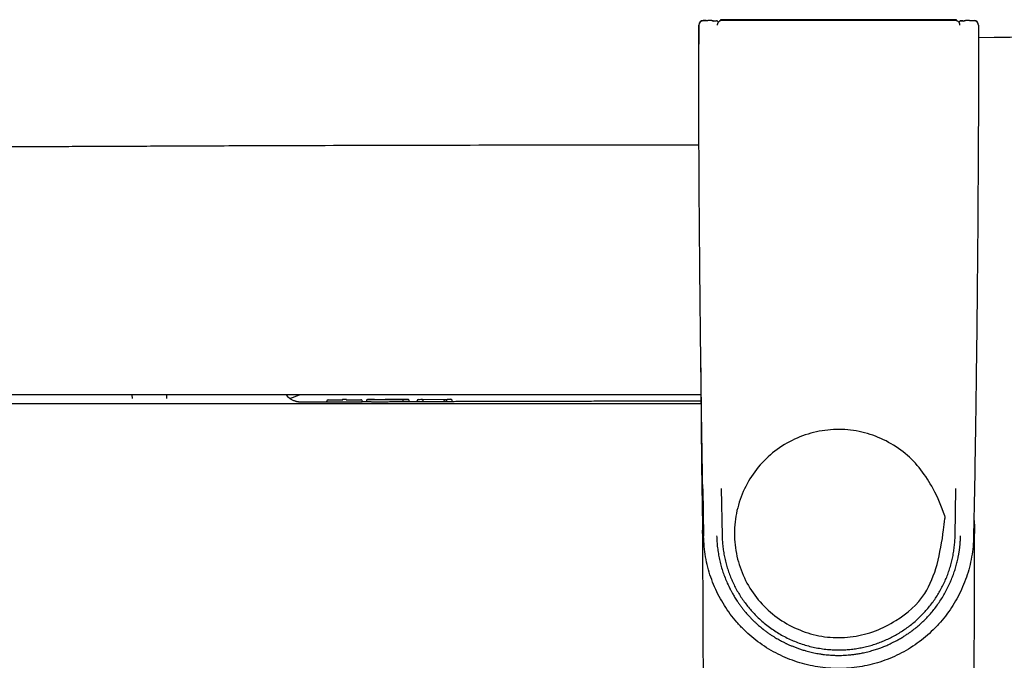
# Model space of a CAD drawing. Header units: millimetres. Extents: x 8 to 866, y 12 to 2084.
# Tile 8 of 98: x 371 to 480, y 965 to 1036. Entities that reach past the tile are written whole.
import ezdxf

# ---------------------------------------------------------------- set-up
doc = ezdxf.new("R2010")
doc.units = ezdxf.units.MM

msp = doc.modelspace()

# ---------------------------------------------------------------- linework, layer by layer
at = {"color": 7, "linetype": 'Continuous', "lineweight": 30}
for p, q in [((446.09, 1035), (446.09, 1032.91)), ((447.08, 1035.5), (447.08, 1035.5)), ((447.23, 1035.5), (447.08, 1035.5)), ((447.54, 1035.5), (447.39, 1035.5)), ((447.76, 1035.4), (447.75, 1035.41)), ((448.11, 1035.48), (448.26, 1035.33)), ((448.51, 1035.6), (448.51, 1035.48)), ((474.53, 1035.6), (448.51, 1035.6)), ((474.53, 1035.48), (474.53, 1035.6)), ((474.78, 1035.33), (474.93, 1035.48)), ((475.29, 1035.41), (475.28, 1035.4)), ((475.3, 1035.42), (475.29, 1035.41)), ((475.64, 1035.5), (475.5, 1035.5)), ((475.74, 1035.5), (475.65, 1035.5)), ((475.96, 1035.5), (475.81, 1035.5)), ((475.96, 1035.5), (475.96, 1035.5)), ((383.64, 993.81), (383.63, 994.21)), ((387.42, 994.21), (387.42, 993.81)), ((401, 993.82), (402.08, 994.21)), ((401, 993.82), (402.08, 994.21)), ((405.07, 993.4), (405.07, 993.51)), ((405.32, 993.66), (406.85, 993.66)), ((407.1, 993.68), (406.95, 993.68)), ((407.2, 993.66), (408.73, 993.67)), ((408.98, 993.41), (408.98, 993.52)), ((409.45, 993.53), (409.45, 993.42)), ((409.45, 993.53), (409.45, 993.53)), ((414.16, 993.44), (414.16, 993.55)), ((415.05, 993.54), (415.05, 993.55)), ((415.05, 993.43), (415.05, 993.54)), ((415.3, 993.7), (415.45, 993.71)), ((415.55, 993.7), (418.41, 993.71)), ((415.7, 993.55), (415.7, 993.54)), ((415.7, 993.43), (415.7, 993.54)), ((418.26, 993.55), (418.26, 993.54)), ((418.26, 993.54), (418.26, 993.43)), ((418.29, 993.64), (418.29, 993.63)), ((418.51, 993.71), (418.67, 993.71)), ((418.92, 993.56), (418.92, 993.55)), ((418.92, 993.44), (418.92, 993.55)), ((408.73, 993.41), (405.32, 993.4)), ((409.45, 993.43), (408.98, 993.43)), ((415.45, 993.42), (415.3, 993.42)), ((418.01, 993.44), (415.7, 993.44)), ((418.67, 993.43), (418.51, 993.43)), ((446.54, 983.83), (446.63, 978.62)), ((448.58, 983.86), (448.67, 978.66)), ((448.58, 983.86), (448.67, 978.66)), ((474.36, 978.66), (474.46, 983.86)), ((474.36, 978.66), (474.46, 983.86)), ((476.5, 983.83), (476.41, 978.62))]:
    msp.add_line(p, q, dxfattribs=at)
at = {"color": 7, "linetype": 'Continuous', "lineweight": 30, "flags": 128}
for points in [[(447.62, 1035.49), (447.59, 1035.49), (447.54, 1035.5)], [(447.74, 1035.42), (447.7, 1035.45), (447.69, 1035.46)]]:
    msp.add_lwpolyline(points, dxfattribs=at)
at = {"color": 7, "linetype": 'Continuous', "lineweight": 30}
for centre, radius, start, end in [((446.59, 1035), 0.5, 90.0049, 180.0047), ((475.5, 1035.2), 0.3, 89.9954, 114.6959), ((476.45, 1035), 0.5, 359.9954, 89.9948), ((524.77, -2966.09), 3999.99, 89.09056, 90.68503), ((1446.32, 998.65), 999.99, 180.08327, 181.11887), ((405.22, 993.51), 0.15, 90.1842, 179.9993), ((406.85, 993.53), 0.15, 90.1892, 115.1871), ((407.2, 993.53), 0.15, 64.6721, 90.1879), ((408.83, 993.52), 0.15, 0.0007, 90.1732), ((415.2, 993.55), 0.15, 90.1595, 180), ((418.77, 993.56), 0.15, 0, 90.1468)]:
    msp.add_arc(centre, radius, start, end, dxfattribs=at)
for points, knots in [([(446.54, 983.83), (446.53, 984.11), (446.52, 984.69), (446.51, 985.59), (446.49, 986.52), (446.47, 987.49), (446.46, 988.5), (446.44, 989.53), (446.43, 990.57), (446.41, 991.63), (446.4, 992.72), (446.38, 993.85), (446.36, 995.01), (446.35, 996.21), (446.33, 997.44), (446.32, 998.71), (446.3, 1000.01), (446.29, 1001.33), (446.27, 1002.69), (446.26, 1004.06), (446.24, 1005.47), (446.23, 1006.93), (446.21, 1008.42), (446.2, 1009.96), (446.19, 1011.53), (446.17, 1013.14), (446.16, 1014.77), (446.15, 1016.43), (446.14, 1018.11), (446.13, 1019.82), (446.12, 1021.58), (446.11, 1023.38), (446.11, 1025.24), (446.1, 1027.12), (446.1, 1029.04), (446.09, 1030.99), (446.09, 1032.98), (446.09, 1034.32), (446.09, 1035)], [0, 0, 0, 0, 0.016711, 0.034179, 0.052404, 0.071387, 0.091127, 0.111624, 0.131644, 0.152337, 0.173703, 0.195742, 0.218455, 0.241841, 0.2659, 0.290633, 0.316038, 0.342117, 0.368386, 0.395304, 0.422872, 0.451089, 0.480486, 0.510556, 0.5413, 0.572717, 0.604807, 0.63698, 0.669802, 0.703273, 0.737394, 0.77288, 0.809043, 0.845882, 0.883397, 0.921589, 0.960456, 1, 1, 1, 1]), ([(447.07, 1035.49), (447.03, 1035.49), (446.96, 1035.49), (446.86, 1035.5), (446.78, 1035.5), (446.72, 1035.5), (446.66, 1035.5), (446.59, 1035.49), (446.52, 1035.48), (446.44, 1035.46), (446.37, 1035.43), (446.3, 1035.39), (446.25, 1035.35), (446.2, 1035.29), (446.15, 1035.21), (446.12, 1035.11), (446.11, 1035.03), (446.11, 1035)], [0, 0, 0, 0, 0.089118, 0.164731, 0.24075, 0.302876, 0.356862, 0.414353, 0.481337, 0.545979, 0.607775, 0.664221, 0.716365, 0.770724, 0.837403, 0.914941, 1, 1, 1, 1]), ([(446.59, 1035.5), (446.59, 1035.5), (446.6, 1035.5), (446.62, 1035.5), (446.67, 1035.5), (446.73, 1035.5), (446.8, 1035.5), (446.89, 1035.5), (446.98, 1035.5), (447.04, 1035.5), (447.08, 1035.5)], [0, 0, 0, 0, 0.1244495, 0.2505958, 0.3739338, 0.5004446, 0.623667, 0.7502484, 0.8742911, 1, 1, 1, 1]), ([(447.32, 1035.5), (447.29, 1035.5), (447.21, 1035.5), (447.13, 1035.5), (447.08, 1035.5)], [0, 0, 0, 0, 0.35059, 1, 1, 1, 1]), ([(447.39, 1035.5), (447.39, 1035.5), (447.37, 1035.5), (447.34, 1035.5), (447.32, 1035.5)], [0, 0, 0, 0, 0.047691, 1, 1, 1, 1]), ([(447.54, 1035.5), (447.49, 1035.5), (447.42, 1035.5), (447.34, 1035.5), (447.32, 1035.5)], [0, 0, 0, 0, 0.6898503, 1, 1, 1, 1]), ([(447.75, 1035.41), (447.73, 1035.43), (447.7, 1035.45), (447.65, 1035.48), (447.59, 1035.49), (447.55, 1035.49), (447.53, 1035.49)], [0, 0, 0, 0, 0.258077, 0.513823, 0.762422, 1, 1, 1, 1]), ([(447.62, 1035.48), (447.65, 1035.48), (447.7, 1035.48), (447.77, 1035.48), (447.84, 1035.48), (447.9, 1035.48), (447.96, 1035.48), (448.01, 1035.48), (448.03, 1035.48), (448.04, 1035.48)], [0, 0, 0, 0, 0.15833, 0.29765, 0.439752, 0.580369, 0.719015, 0.858097, 1, 1, 1, 1]), ([(448.11, 1035.48), (448.1, 1035.48), (448.1, 1035.48), (448.06, 1035.48), (448.04, 1035.48)], [0, 0, 0, 0, 0.500001, 1, 1, 1, 1]), ([(448.64, 1035.5), (448.61, 1035.5), (448.57, 1035.5), (448.5, 1035.49), (448.45, 1035.47), (448.41, 1035.45), (448.39, 1035.44), (448.37, 1035.43), (448.32, 1035.4), (448.28, 1035.36), (448.24, 1035.31), (448.22, 1035.29), (448.2, 1035.26), (448.19, 1035.22), (448.17, 1035.19), (448.16, 1035.16), (448.15, 1035.14), (448.15, 1035.11), (448.14, 1035.08), (448.14, 1035.06), (448.14, 1035.03), (448.14, 1035.01), (448.14, 1035)], [0, 0, 0, 0, 0.080879, 0.152749, 0.26932, 0.292861, 0.314146, 0.35342, 0.392521, 0.528979, 0.574828, 0.615633, 0.651395, 0.710183, 0.764381, 0.79641, 0.823568, 0.862022, 0.896902, 0.930515, 0.965265, 1, 1, 1, 1]), ([(448.64, 1035.5), (448.61, 1035.5), (448.57, 1035.5), (448.5, 1035.49), (448.45, 1035.47), (448.41, 1035.45), (448.39, 1035.44), (448.37, 1035.43), (448.32, 1035.4), (448.28, 1035.36), (448.24, 1035.31), (448.22, 1035.29), (448.2, 1035.26), (448.19, 1035.22), (448.17, 1035.19), (448.16, 1035.16), (448.15, 1035.14), (448.15, 1035.11), (448.14, 1035.08), (448.14, 1035.06), (448.14, 1035.03), (448.14, 1035.01), (448.14, 1035)], [0, 0, 0, 0, 0.080879, 0.152749, 0.26932, 0.292861, 0.314146, 0.35342, 0.392521, 0.528979, 0.574828, 0.615633, 0.651395, 0.710183, 0.764381, 0.79641, 0.823568, 0.862022, 0.896902, 0.930515, 0.965265, 1, 1, 1, 1]), ([(474.4, 1035.5), (472.97, 1035.5), (470.11, 1035.5), (465.81, 1035.5), (461.52, 1035.5), (457.22, 1035.5), (452.93, 1035.5), (450.07, 1035.5), (448.64, 1035.5)], [0, 0, 0, 0, 0.1666663, 0.3333319, 0.4999974, 0.6666634, 0.8333308, 1, 1, 1, 1]), ([(474.9, 1035), (474.9, 1035.01), (474.9, 1035.04), (474.9, 1035.08), (474.89, 1035.11), (474.88, 1035.15), (474.87, 1035.19), (474.85, 1035.22), (474.84, 1035.25), (474.82, 1035.28), (474.79, 1035.32), (474.75, 1035.36), (474.71, 1035.4), (474.66, 1035.43), (474.6, 1035.46), (474.53, 1035.49), (474.46, 1035.5), (474.42, 1035.5), (474.4, 1035.5)], [0, 0, 0, 0, 0.046783, 0.0939, 0.142255, 0.189348, 0.250068, 0.286604, 0.32988, 0.379894, 0.436645, 0.500132, 0.575837, 0.663564, 0.72881, 0.844839, 0.917545, 1, 1, 1, 1]), ([(474.9, 1035), (474.9, 1035.01), (474.9, 1035.04), (474.9, 1035.08), (474.89, 1035.11), (474.88, 1035.15), (474.87, 1035.19), (474.85, 1035.22), (474.84, 1035.25), (474.82, 1035.28), (474.79, 1035.32), (474.75, 1035.36), (474.71, 1035.4), (474.66, 1035.43), (474.6, 1035.46), (474.53, 1035.49), (474.46, 1035.5), (474.42, 1035.5), (474.4, 1035.5)], [0, 0, 0, 0, 0.046783, 0.0939, 0.142255, 0.189348, 0.250068, 0.286604, 0.32988, 0.379894, 0.436645, 0.500132, 0.575837, 0.663564, 0.72881, 0.844839, 0.917545, 1, 1, 1, 1]), ([(474.93, 1035.48), (474.93, 1035.48), (474.94, 1035.48), (474.98, 1035.48), (474.99, 1035.48)], [0, 0, 0, 0, 0.500001, 1, 1, 1, 1]), ([(474.99, 1035.48), (474.98, 1035.48), (474.94, 1035.48), (474.93, 1035.48), (474.93, 1035.48)], [0, 0, 0, 0, 0.499999, 1, 1, 1, 1]), ([(475.2, 1035.48), (475.2, 1035.48), (475.17, 1035.48), (475.13, 1035.48), (475.08, 1035.48), (475.03, 1035.48), (475.01, 1035.48), (474.99, 1035.48)], [0, 0, 0, 0, 0.0001652, 0.2511152, 0.4985466, 0.7467559, 1, 1, 1, 1]), ([(474.99, 1035.48), (475.02, 1035.48), (475.06, 1035.48), (475.13, 1035.48), (475.2, 1035.48), (475.26, 1035.48), (475.33, 1035.48), (475.38, 1035.48), (475.41, 1035.48), (475.41, 1035.48)], [0, 0, 0, 0, 0.28227, 0.423031, 0.566506, 0.709228, 0.849848, 0.990806, 1, 1, 1, 1]), ([(475.5, 1035.49), (475.48, 1035.49), (475.45, 1035.49), (475.39, 1035.48), (475.34, 1035.45), (475.3, 1035.43), (475.29, 1035.41)], [0, 0, 0, 0, 0.237584, 0.486179, 0.74192, 1, 1, 1, 1]), ([(475.74, 1035.5), (475.71, 1035.5), (475.63, 1035.5), (475.55, 1035.5), (475.5, 1035.5)], [0, 0, 0, 0, 0.3505638, 1, 1, 1, 1]), ([(475.5, 1035.5), (475.5, 1035.5), (475.5, 1035.5), (475.5, 1035.49), (475.5, 1035.49)], [0, 0, 0, 0, 0.978331, 1, 1, 1, 1]), ([(475.81, 1035.5), (475.81, 1035.5), (475.78, 1035.5), (475.76, 1035.5), (475.74, 1035.5)], [0, 0, 0, 0, 0.0477304, 1, 1, 1, 1]), ([(475.96, 1035.5), (475.91, 1035.5), (475.83, 1035.5), (475.76, 1035.5), (475.74, 1035.5)], [0, 0, 0, 0, 0.689821, 1, 1, 1, 1]), ([(475.96, 1035.5), (475.99, 1035.5), (476.06, 1035.5), (476.15, 1035.5), (476.24, 1035.5), (476.31, 1035.5), (476.37, 1035.5), (476.41, 1035.5), (476.44, 1035.5), (476.45, 1035.5), (476.45, 1035.5)], [0, 0, 0, 0, 0.124449, 0.250596, 0.373933, 0.500445, 0.623666, 0.750248, 0.874291, 1, 1, 1, 1]), ([(476.93, 1035), (476.93, 1035.02), (476.92, 1035.08), (476.91, 1035.15), (476.88, 1035.22), (476.84, 1035.28), (476.81, 1035.33), (476.76, 1035.38), (476.71, 1035.42), (476.66, 1035.44), (476.63, 1035.46), (476.59, 1035.47), (476.55, 1035.48), (476.5, 1035.49), (476.44, 1035.49), (476.37, 1035.49), (476.31, 1035.49), (476.26, 1035.49), (476.22, 1035.49), (476.15, 1035.49), (476.06, 1035.49), (476, 1035.49), (475.96, 1035.49)], [0, 0, 0, 0, 0.056198, 0.110666, 0.162296, 0.210164, 0.253585, 0.292107, 0.353576, 0.39435, 0.410321, 0.427554, 0.469924, 0.525645, 0.594553, 0.659796, 0.716197, 0.76672, 0.815053, 0.8684, 0.929713, 1, 1, 1, 1]), ([(476.95, 1035), (476.95, 1034.28), (476.95, 1032.87), (476.94, 1030.77), (476.94, 1028.7), (476.93, 1026.68), (476.93, 1024.69), (476.92, 1022.78), (476.91, 1020.95), (476.9, 1019.18), (476.89, 1017.45), (476.88, 1015.75), (476.87, 1014.09), (476.86, 1012.46), (476.85, 1010.87), (476.83, 1009.31), (476.82, 1007.79), (476.8, 1006.31), (476.79, 1004.87), (476.78, 1003.47), (476.76, 1002.11), (476.75, 1000.77), (476.73, 999.46), (476.71, 998.17), (476.7, 996.92), (476.68, 995.7), (476.67, 994.53), (476.65, 993.39), (476.64, 992.3), (476.62, 991.24), (476.6, 990.2), (476.59, 989.2), (476.57, 988.22), (476.56, 987.27), (476.54, 986.36), (476.53, 985.49), (476.52, 984.64), (476.51, 984.09), (476.5, 983.83)], [0, 0, 0, 0, 0.041828, 0.0828987, 0.123212, 0.162768, 0.2015667, 0.239608, 0.2747819, 0.3092825, 0.3431099, 0.376264, 0.4087449, 0.4405525, 0.4716869, 0.502148, 0.5319358, 0.5610504, 0.5889898, 0.6162797, 0.6429202, 0.6689113, 0.6947077, 0.7198308, 0.7442807, 0.7680574, 0.7911608, 0.8131963, 0.8345823, 0.855319, 0.8754062, 0.8952339, 0.9143854, 0.9328608, 0.9506599, 0.9677828, 0.9842295, 1, 1, 1, 1]), ([(476.95, 1035), (476.95, 1035), (476.95, 1035), (476.93, 1035), (476.93, 1035)], [0, 0, 0, 0, 0.6591759, 1, 1, 1, 1]), ([(446.12, 1021.77), (441.48, 1021.77), (431.82, 1021.76), (417.13, 1021.73), (404.31, 1021.7), (395.97, 1021.67), (392.11, 1021.66), (390.48, 1021.65), (388.85, 1021.64), (387.24, 1021.64), (385.65, 1021.63), (384.08, 1021.62), (382.53, 1021.62), (381.02, 1021.61), (379.53, 1021.61), (378.07, 1021.6), (376.97, 1021.59), (376.19, 1021.59), (375.73, 1021.59), (375.25, 1021.59), (374.75, 1021.58), (374.23, 1021.58), (373.68, 1021.58), (373.09, 1021.58), (372.46, 1021.57), (371.77, 1021.57), (371.07, 1021.57), (370.33, 1021.56), (369.53, 1021.56), (368.68, 1021.56), (367.76, 1021.55), (366.8, 1021.55), (365.82, 1021.54), (364.79, 1021.54), (363.74, 1021.53), (362.65, 1021.53), (361.52, 1021.52), (360.36, 1021.51), (359.16, 1021.51), (357.93, 1021.5), (356.67, 1021.49), (355.37, 1021.49), (354.04, 1021.48), (352.67, 1021.47), (351.32, 1021.46), (349.99, 1021.46), (348.67, 1021.45), (347.33, 1021.44), (345.96, 1021.43), (344.56, 1021.42), (343.14, 1021.41), (342.19, 1021.41), (341.71, 1021.4)], [0, 0, 0, 0, 0.133282, 0.277628, 0.421974, 0.5016437, 0.5172931, 0.5329425, 0.5485289, 0.5638575, 0.5792191, 0.5942979, 0.609094, 0.6236073, 0.6378379, 0.6517858, 0.665451, 0.6696819, 0.6740476, 0.678632, 0.683435, 0.6884566, 0.6936969, 0.6991558, 0.7054132, 0.711935, 0.7187214, 0.7257724, 0.7330879, 0.7415649, 0.7503715, 0.7595076, 0.7689732, 0.7787683, 0.788893, 0.7993471, 0.8101308, 0.821244, 0.8326868, 0.844459, 0.8565608, 0.8689921, 0.8817529, 0.8948432, 0.908263, 0.9205942, 0.933191, 0.9460535, 0.9591815, 0.9725855, 0.9862436, 1, 1, 1, 1]), ([(446.34, 994.21), (445.91, 994.21), (440.09, 994.21), (428.88, 994.21), (412.7, 994.21), (396.52, 994.21), (380.35, 994.21), (364.17, 994.21), (348, 994.21), (337.21, 994.21), (331.82, 994.21)], [0, 0, 0, 0, 0.011263, 0.152506, 0.293749, 0.434995, 0.576242, 0.717491, 0.858744, 1, 1, 1, 1]), ([(402.09, 993.4), (402.08, 993.4), (402.06, 993.41), (402.01, 993.41), (401.95, 993.42), (401.88, 993.43), (401.81, 993.44), (401.73, 993.46), (401.66, 993.48), (401.56, 993.51), (401.44, 993.56), (401.3, 993.62), (401.15, 993.71), (400.98, 993.82), (400.81, 993.97), (400.69, 994.1), (400.63, 994.19), (400.62, 994.21)], [0, 0, 0, 0, 0.079314, 0.167921, 0.251993, 0.324309, 0.371699, 0.414405, 0.453918, 0.492093, 0.548258, 0.61393, 0.689298, 0.774362, 0.868864, 0.972217, 1, 1, 1, 1]), ([(405.22, 993.66), (405.22, 993.66), (405.22, 993.66), (405.23, 993.66), (405.25, 993.66), (405.27, 993.66), (405.3, 993.66), (405.31, 993.66), (405.32, 993.66)], [0, 0, 0, 0, 0.128288, 0.253642, 0.499942, 0.746255, 0.87164, 1, 1, 1, 1]), ([(406.95, 993.68), (406.94, 993.68), (406.93, 993.68), (406.9, 993.68), (406.88, 993.68), (406.86, 993.68), (406.85, 993.68), (406.85, 993.68), (406.85, 993.68)], [0, 0, 0, 0, 0.128359, 0.253745, 0.500057, 0.746358, 0.871711, 1, 1, 1, 1]), ([(407.2, 993.68), (407.2, 993.68), (407.2, 993.68), (407.19, 993.68), (407.17, 993.68), (407.15, 993.68), (407.12, 993.68), (407.11, 993.68), (407.1, 993.68)], [0, 0, 0, 0, 0.128386, 0.253793, 0.500125, 0.746406, 0.871738, 1, 1, 1, 1]), ([(408.73, 993.67), (408.73, 993.67), (408.74, 993.67), (408.77, 993.67), (408.8, 993.67), (408.82, 993.67), (408.82, 993.67), (408.82, 993.67), (408.83, 993.67)], [0, 0, 0, 0, 0.128262, 0.253594, 0.499874, 0.746207, 0.871614, 1, 1, 1, 1]), ([(409.61, 993.68), (409.6, 993.68), (409.58, 993.68), (409.53, 993.67), (409.49, 993.64), (409.45, 993.6), (409.45, 993.55), (409.44, 993.53)], [0, 0, 0, 0, 0.239389, 0.430748, 0.621096, 0.811833, 1, 1, 1, 1]), ([(413.39, 993.68), (413.33, 993.68), (413.21, 993.68), (413.01, 993.68), (412.8, 993.68), (412.57, 993.68), (412.33, 993.68), (412.09, 993.68), (411.84, 993.68), (411.61, 993.68), (411.42, 993.67), (411.26, 993.67), (411.07, 993.67), (410.87, 993.67), (410.65, 993.67), (410.44, 993.67), (410.26, 993.68), (410.09, 993.68), (409.95, 993.68), (409.84, 993.68), (409.75, 993.68), (409.68, 993.68), (409.63, 993.68), (409.6, 993.68), (409.59, 993.68), (409.6, 993.68), (409.63, 993.68), (409.68, 993.69), (409.75, 993.69), (409.85, 993.69), (409.95, 993.69), (410.06, 993.69), (410.16, 993.69), (410.3, 993.69), (410.47, 993.69), (410.61, 993.69), (410.68, 993.69)], [0, 0, 0, 0, 0.031839, 0.06295, 0.093808, 0.124899, 0.155498, 0.187337, 0.218751, 0.249837, 0.271379, 0.292475, 0.313238, 0.344009, 0.374709, 0.40622, 0.437221, 0.468199, 0.499644, 0.529844, 0.560539, 0.592041, 0.624641, 0.655325, 0.687013, 0.718738, 0.749565, 0.781997, 0.813442, 0.844197, 0.87458, 0.896007, 0.917016, 0.937762, 0.968725, 1, 1, 1, 1]), ([(410.68, 993.69), (410.76, 993.69), (410.93, 993.69), (411.2, 993.69), (411.47, 993.69), (411.75, 993.69), (412.03, 993.7), (412.29, 993.7), (412.52, 993.7), (412.71, 993.7), (412.9, 993.7), (413.08, 993.7), (413.25, 993.7), (413.4, 993.7), (413.53, 993.7), (413.66, 993.7), (413.78, 993.7), (413.88, 993.7), (413.95, 993.7), (413.99, 993.7), (414.01, 993.7), (414.02, 993.7), (414.01, 993.69), (413.98, 993.69), (413.92, 993.69), (413.85, 993.69), (413.78, 993.69), (413.72, 993.69), (413.64, 993.69), (413.53, 993.69), (413.44, 993.69), (413.39, 993.68)], [0, 0, 0, 0, 0.041978, 0.083384, 0.124834, 0.166433, 0.208613, 0.249735, 0.281303, 0.31239, 0.343306, 0.374367, 0.406022, 0.437186, 0.4682, 0.499413, 0.540634, 0.582857, 0.624618, 0.654583, 0.685288, 0.716892, 0.74954, 0.792876, 0.83437, 0.874399, 0.896049, 0.91729, 0.938211, 0.969193, 1, 1, 1, 1]), ([(413.07, 993.68), (413.07, 993.68), (413.09, 993.7), (413.11, 993.7), (413.12, 993.7)], [0, 0, 0, 0, 0.131466, 1, 1, 1, 1]), ([(413.5, 993.53), (413.5, 993.55), (413.5, 993.58), (413.48, 993.62), (413.47, 993.64), (413.45, 993.66), (413.43, 993.68), (413.41, 993.68), (413.39, 993.68)], [0, 0, 0, 0, 0.239425, 0.368274, 0.499859, 0.631464, 0.760373, 1, 1, 1, 1]), ([(414.16, 993.55), (414.16, 993.55), (414.16, 993.57), (414.15, 993.59), (414.14, 993.63), (414.12, 993.65), (414.09, 993.67), (414.07, 993.68), (414.05, 993.68), (414.03, 993.69), (414.01, 993.69), (413.99, 993.69), (413.97, 993.69), (413.96, 993.69)], [0, 0, 0, 0, 0.026578, 0.053736, 0.110592, 0.173451, 0.245335, 0.360611, 0.499793, 0.642341, 0.780765, 0.915064, 1, 1, 1, 1]), ([(414.16, 993.55), (414.16, 993.55), (414.16, 993.55), (414.16, 993.55), (414.16, 993.55)], [0, 0, 0, 0, 0.214745, 1, 1, 1, 1]), ([(415.2, 993.7), (415.2, 993.7), (415.2, 993.7), (415.21, 993.7), (415.23, 993.7), (415.25, 993.7), (415.28, 993.7), (415.29, 993.7), (415.3, 993.7)], [0, 0, 0, 0, 0.12829, 0.253644, 0.499944, 0.746257, 0.871641, 1, 1, 1, 1]), ([(415.45, 993.71), (415.46, 993.71), (415.47, 993.71), (415.5, 993.71), (415.52, 993.71), (415.54, 993.71), (415.55, 993.71), (415.55, 993.71), (415.55, 993.71)], [0, 0, 0, 0, 0.128261, 0.253592, 0.499873, 0.746206, 0.871613, 1, 1, 1, 1]), ([(415.7, 993.55), (415.7, 993.56), (415.7, 993.58), (415.69, 993.61), (415.67, 993.64), (415.64, 993.67), (415.61, 993.69), (415.57, 993.7), (415.56, 993.7), (415.55, 993.7)], [0, 0, 0, 0, 0.1049887, 0.2224545, 0.3540533, 0.5001, 0.7494291, 0.9145149, 1, 1, 1, 1]), ([(418.01, 993.56), (418.01, 993.56), (418.02, 993.57), (418.03, 993.6), (418.06, 993.63), (418.1, 993.65), (418.18, 993.68), (418.28, 993.7), (418.37, 993.7), (418.41, 993.71)], [0, 0, 0, 0, 0.038604, 0.079259, 0.1740315, 0.2891214, 0.4192867, 0.7017568, 1, 1, 1, 1]), ([(418.41, 993.71), (418.4, 993.7), (418.36, 993.7), (418.32, 993.68), (418.3, 993.65), (418.28, 993.63), (418.27, 993.6), (418.26, 993.57), (418.26, 993.56), (418.26, 993.55)], [0, 0, 0, 0, 0.298203, 0.580655, 0.710827, 0.825934, 0.920729, 0.961393, 1, 1, 1, 1]), ([(418.41, 993.71), (418.41, 993.71), (418.41, 993.71), (418.42, 993.71), (418.44, 993.71), (418.47, 993.71), (418.49, 993.71), (418.51, 993.71), (418.51, 993.71)], [0, 0, 0, 0, 0.12829, 0.253644, 0.499945, 0.746257, 0.871642, 1, 1, 1, 1]), ([(418.67, 993.71), (418.67, 993.71), (418.69, 993.71), (418.71, 993.71), (418.74, 993.71), (418.76, 993.71), (418.77, 993.71), (418.77, 993.71), (418.77, 993.71)], [0, 0, 0, 0, 0.1282609, 0.2535919, 0.4998724, 0.7462053, 0.8716131, 1, 1, 1, 1]), ([(446.34, 993.5), (446.16, 993.5), (445.54, 993.5), (444.48, 993.5), (443.18, 993.5), (441.91, 993.5), (440.67, 993.5), (439.48, 993.49), (438.31, 993.49), (437.18, 993.49), (436.09, 993.49), (435.03, 993.49), (434.03, 993.49), (433.07, 993.48), (432.17, 993.48), (431.3, 993.48), (430.46, 993.48), (429.64, 993.48), (428.83, 993.48), (428.04, 993.48), (427.29, 993.47), (426.57, 993.47), (425.89, 993.47), (425.11, 993.47), (424.23, 993.47), (423.22, 993.47), (422.06, 993.46), (420.76, 993.46), (419.67, 993.46), (419.05, 993.45), (418.92, 993.45)], [0, 0, 0, 0, 0.019626, 0.068417, 0.115933, 0.162174, 0.20714, 0.250832, 0.293248, 0.33439, 0.374257, 0.412849, 0.450166, 0.484183, 0.517067, 0.548817, 0.579435, 0.608919, 0.638951, 0.667709, 0.695192, 0.7214, 0.746333, 0.769992, 0.806122, 0.842995, 0.880635, 0.93225, 0.985243, 1, 1, 1, 1]), ([(446.34, 993.21), (445.9, 993.21), (440.06, 993.21), (428.81, 993.21), (412.6, 993.21), (396.39, 993.21), (380.18, 993.21), (363.97, 993.21), (347.76, 993.21), (336.96, 993.21), (331.55, 993.21)], [0, 0, 0, 0, 0.011536, 0.15274, 0.293944, 0.43515, 0.576358, 0.717569, 0.858783, 1, 1, 1, 1]), ([(405.07, 993.41), (404.84, 993.41), (403.99, 993.41), (402.99, 993.41), (402.22, 993.4), (402.06, 993.4)], [0, 0, 0, 0, 0.23066, 0.841515, 1, 1, 1, 1]), ([(413.5, 993.42), (413.46, 993.42), (413.36, 993.42), (413.21, 993.42), (413.03, 993.42), (412.81, 993.42), (412.55, 993.42), (412.28, 993.42), (411.99, 993.42), (411.71, 993.41), (411.43, 993.41), (411.16, 993.41), (410.92, 993.41), (410.68, 993.41), (410.47, 993.41), (410.28, 993.41), (410.11, 993.41), (409.96, 993.42), (409.84, 993.42), (409.74, 993.42), (409.65, 993.42), (409.59, 993.42), (409.53, 993.42), (409.49, 993.42), (409.46, 993.42), (409.44, 993.42), (409.45, 993.42), (409.45, 993.42)], [0, 0, 0, 0, 0.034263, 0.067498, 0.099979, 0.147841, 0.195421, 0.243435, 0.292467, 0.342708, 0.391166, 0.437395, 0.482033, 0.525688, 0.568688, 0.610086, 0.65019, 0.689541, 0.728606, 0.762555, 0.797083, 0.831926, 0.867279, 0.90333, 0.949634, 0.997618, 1, 1, 1, 1]), ([(414.16, 993.44), (414.16, 993.44), (414.16, 993.44), (414.15, 993.43), (414.13, 993.43), (414.09, 993.43), (414.02, 993.43), (413.93, 993.43), (413.82, 993.43), (413.68, 993.43), (413.56, 993.42), (413.5, 993.42)], [0, 0, 0, 0, 0.021028, 0.139932, 0.259548, 0.379651, 0.500252, 0.621667, 0.744589, 0.87016, 1, 1, 1, 1]), ([(415.05, 993.44), (414.93, 993.44), (414.64, 993.44), (414.34, 993.44), (414.16, 993.44)], [0, 0, 0, 0, 0.386455, 1, 1, 1, 1]), ([(472.4, 975.48), (472.02, 974.36), (471.17, 971.85), (468.4, 969.52), (465.61, 968.08), (463.14, 967.45), (460.59, 967.35), (458.09, 967.85), (455.76, 968.87), (453.69, 970.37), (452, 972.3), (450.79, 974.55), (450.1, 977), (449.95, 979.55), (450.38, 982.07), (451.35, 984.43), (452.8, 986.53), (454.69, 988.26), (456.92, 989.52), (459.36, 990.27), (461.89, 990.48), (464.42, 990.11), (466.79, 989.19), (469.62, 987.36), (471.81, 984.41), (472.9, 981.85), (473.25, 980.78), (473.26, 980.73), (473.26, 980.72), (473.26, 980.72), (473.27, 980.65), (473.17, 980.18), (473.03, 978.42), (472.67, 976.75), (472.4, 975.48)], [0, 0, 0, 0, 0.048318, 0.108711, 0.143786, 0.178902, 0.213948, 0.248913, 0.283947, 0.319088, 0.354396, 0.389548, 0.424594, 0.459683, 0.494838, 0.529883, 0.564967, 0.600251, 0.635462, 0.670539, 0.70553, 0.740524, 0.775615, 0.810723, 0.879353, 0.924433, 0.925917, 0.926304, 0.926409, 0.926439, 0.926455, 0.929306, 0.946172, 1, 1, 1, 1]), ([(446.52, 978.9), (446.52, 979.12), (446.53, 979.56), (446.56, 980.07), (446.59, 980.35), (446.6, 980.41)], [0, 0, 0, 0, 0.436821, 0.873641, 1, 1, 1, 1]), ([(476.44, 980.41), (476.45, 980.34), (476.48, 980.05), (476.51, 979.55), (476.52, 979.12), (476.52, 978.9)], [0, 0, 0, 0, 0.141438, 0.570719, 1, 1, 1, 1]), ([(446.52, 978.9), (446.52, 978.84), (446.52, 978.72), (446.52, 978.56), (446.52, 978.43), (446.52, 978.33), (446.52, 978.25), (446.52, 978.18), (446.52, 978.12), (446.52, 977.99), (446.52, 977.81), (446.52, 977.55), (446.52, 977.25), (446.52, 976.91), (446.52, 976.05), (446.52, 975.13), (446.52, 974.13), (446.53, 973.58), (446.53, 973.03), (446.53, 972.48), (446.53, 971.93), (446.53, 971.42), (446.53, 970.93), (446.54, 970.45), (446.54, 969.95), (446.54, 969.41), (446.54, 968.84), (446.55, 968.24), (446.55, 967.61), (446.55, 966.93), (446.56, 966.21), (446.56, 965.44), (446.57, 964.64), (446.58, 963.8), (446.58, 962.93), (446.59, 962.04), (446.6, 961.13), (446.6, 960.44), (446.61, 960.05), (446.61, 959.98)], [0, 0, 0, 0, 0.010184, 0.01873, 0.025639, 0.03091, 0.03464, 0.038081, 0.041619, 0.045254, 0.057306, 0.070313, 0.087042, 0.105117, 0.123717, 0.222763, 0.252046, 0.281239, 0.310344, 0.339359, 0.368284, 0.39737, 0.420739, 0.445793, 0.472534, 0.50096, 0.531073, 0.562872, 0.596357, 0.631528, 0.670183, 0.710688, 0.753044, 0.79725, 0.843307, 0.891214, 0.93867, 0.987812, 1, 1, 1, 1]), ([(448.07, 978.65), (448.08, 978.43), (448.09, 977.99), (448.16, 977.34), (448.25, 976.69), (448.37, 976.05), (448.53, 975.41), (448.71, 974.79), (448.93, 974.18), (449.18, 973.55), (449.37, 973.13), (449.49, 972.91), (449.49, 972.9), (449.49, 972.9), (449.49, 972.9), (449.49, 972.89), (449.5, 972.88), (449.51, 972.86), (449.53, 972.83), (449.56, 972.77), (449.6, 972.69), (449.66, 972.57), (449.74, 972.43), (449.83, 972.27), (449.93, 972.09), (450.05, 971.89), (450.19, 971.66), (450.35, 971.41), (450.54, 971.14), (450.71, 970.91), (450.84, 970.74), (450.91, 970.64), (451, 970.53), (451.07, 970.44), (451.22, 970.26), (451.43, 970.01), (451.71, 969.7), (451.99, 969.41), (452.25, 969.16), (452.48, 968.95), (452.69, 968.76), (452.85, 968.63), (452.96, 968.54), (453.02, 968.48), (453.08, 968.43), (453.14, 968.39), (453.21, 968.33), (453.3, 968.26), (453.48, 968.13), (453.72, 967.95), (454.01, 967.75), (454.29, 967.57), (454.55, 967.41), (454.79, 967.27), (455.01, 967.15), (455.2, 967.04), (455.38, 966.95), (455.53, 966.87), (455.65, 966.81), (455.77, 966.76), (455.89, 966.7), (456.04, 966.63), (456.2, 966.56), (456.43, 966.47), (456.73, 966.35), (457.11, 966.21), (457.51, 966.07), (457.87, 965.97), (458.2, 965.88), (458.49, 965.81), (458.8, 965.74), (459.11, 965.68), (459.44, 965.62), (459.79, 965.57), (460.13, 965.53), (460.46, 965.5), (460.76, 965.48), (461.04, 965.46), (461.29, 965.46), (461.56, 965.45), (461.85, 965.46), (462.2, 965.47), (462.58, 965.5), (462.99, 965.54), (463.44, 965.6), (463.91, 965.67), (464.34, 965.76), (464.72, 965.85), (465.03, 965.93), (465.32, 966.02), (465.58, 966.1), (465.83, 966.18), (466.05, 966.26), (466.25, 966.33), (466.43, 966.4), (466.62, 966.48), (466.83, 966.56), (467.07, 966.67), (467.34, 966.79), (467.63, 966.94), (467.9, 967.08), (468.14, 967.21), (468.34, 967.32), (468.53, 967.44), (468.72, 967.56), (468.89, 967.67), (469.06, 967.78), (469.33, 967.96), (469.71, 968.24), (470.17, 968.61), (470.61, 968.99), (471.03, 969.39), (471.44, 969.81), (471.84, 970.28), (472.23, 970.77), (472.61, 971.3), (472.96, 971.84), (473.28, 972.4), (473.58, 972.97), (473.84, 973.54), (474.08, 974.11), (474.28, 974.66), (474.45, 975.23), (474.6, 975.79), (474.69, 976.22), (474.75, 976.5), (474.77, 976.65), (474.8, 976.8), (474.82, 976.96), (474.85, 977.13), (474.87, 977.3), (474.9, 977.54), (474.93, 977.85), (474.95, 978.24), (474.96, 978.51), (474.97, 978.65)], [0, 0, 0, 0, 0.015799, 0.031539, 0.047229, 0.062879, 0.078496, 0.094088, 0.10966, 0.125221, 0.14264, 0.142892, 0.143004, 0.143021, 0.143066, 0.143169, 0.143428, 0.144125, 0.145004, 0.146123, 0.148615, 0.151821, 0.155742, 0.160083, 0.165059, 0.170668, 0.176911, 0.183791, 0.192096, 0.201175, 0.204189, 0.20728, 0.210448, 0.213693, 0.216108, 0.226845, 0.236997, 0.246563, 0.255535, 0.262686, 0.269388, 0.275645, 0.277652, 0.279608, 0.281515, 0.283371, 0.285178, 0.287848, 0.291718, 0.300937, 0.309505, 0.317427, 0.324704, 0.331338, 0.337331, 0.342683, 0.347394, 0.351465, 0.354895, 0.35714, 0.360548, 0.364692, 0.368947, 0.373316, 0.382504, 0.392145, 0.402239, 0.412785, 0.419646, 0.426685, 0.434447, 0.442217, 0.449634, 0.458585, 0.466962, 0.474766, 0.481998, 0.488657, 0.494745, 0.500262, 0.507794, 0.516123, 0.525252, 0.535179, 0.545903, 0.557423, 0.569734, 0.577752, 0.585394, 0.592554, 0.599233, 0.605431, 0.611051, 0.616209, 0.620905, 0.625141, 0.63066, 0.636972, 0.64408, 0.651984, 0.660687, 0.665922, 0.671407, 0.677145, 0.682273, 0.687089, 0.691867, 0.696607, 0.711166, 0.725338, 0.739115, 0.752492, 0.767243, 0.781527, 0.796801, 0.812459, 0.827956, 0.843268, 0.858639, 0.874259, 0.888482, 0.902785, 0.916925, 0.9309, 0.944704, 0.948313, 0.951754, 0.955398, 0.959242, 0.963287, 0.967534, 0.97198, 0.980652, 0.989993, 1, 1, 1, 1]), ([(448.67, 978.66), (448.68, 978.45), (448.7, 978.03), (448.76, 977.41), (448.84, 976.79), (448.96, 976.17), (449.11, 975.57), (449.29, 974.97), (449.49, 974.38), (449.72, 973.81), (449.98, 973.24), (450.27, 972.69), (450.58, 972.16), (450.92, 971.63), (451.29, 971.13), (451.68, 970.64), (452.09, 970.17), (452.55, 969.7), (453.05, 969.24), (453.6, 968.78), (454.17, 968.36), (454.77, 967.97), (455.38, 967.61), (456.02, 967.29), (456.67, 967), (457.33, 966.75), (458.01, 966.54), (458.7, 966.36), (459.4, 966.23), (460.11, 966.13), (460.82, 966.07), (461.5, 966.05), (462.15, 966.07), (462.77, 966.11), (463.39, 966.19), (464, 966.3), (464.61, 966.43), (465.21, 966.59), (465.8, 966.79), (466.38, 967.01), (466.95, 967.26), (467.51, 967.53), (468.05, 967.84), (468.58, 968.17), (469.09, 968.52), (469.59, 968.9), (470.06, 969.3), (470.52, 969.73), (470.95, 970.17), (471.36, 970.64), (471.75, 971.13), (472.12, 971.63), (472.46, 972.16), (472.77, 972.69), (473.06, 973.25), (473.32, 973.81), (473.55, 974.39), (473.76, 974.98), (473.93, 975.58), (474.08, 976.19), (474.2, 976.8), (474.28, 977.42), (474.34, 978.04), (474.36, 978.45), (474.36, 978.66)], [0, 0, 0, 0, 0.015786, 0.031519, 0.047208, 0.062862, 0.078487, 0.09409, 0.109679, 0.125257, 0.140831, 0.156407, 0.171988, 0.187583, 0.203195, 0.218834, 0.234505, 0.250217, 0.268169, 0.286067, 0.303926, 0.321761, 0.339586, 0.357415, 0.37526, 0.393119, 0.410979, 0.428837, 0.44669, 0.464535, 0.48237, 0.500192, 0.515791, 0.531409, 0.547039, 0.562672, 0.578302, 0.593918, 0.609514, 0.625083, 0.640653, 0.656253, 0.671875, 0.687508, 0.703142, 0.718767, 0.734373, 0.74995, 0.765523, 0.781117, 0.796729, 0.812352, 0.82798, 0.843608, 0.859231, 0.874844, 0.890465, 0.906107, 0.921764, 0.937429, 0.953093, 0.968747, 0.984386, 1, 1, 1, 1]), ([(448.67, 978.66), (448.68, 978.45), (448.7, 978.03), (448.76, 977.41), (448.84, 976.79), (448.96, 976.17), (449.11, 975.57), (449.29, 974.97), (449.49, 974.38), (449.72, 973.81), (449.98, 973.24), (450.27, 972.69), (450.58, 972.16), (450.92, 971.63), (451.29, 971.13), (451.68, 970.64), (452.09, 970.17), (452.55, 969.7), (453.05, 969.24), (453.6, 968.78), (454.17, 968.36), (454.77, 967.97), (455.38, 967.61), (456.02, 967.29), (456.67, 967), (457.33, 966.75), (458.01, 966.54), (458.7, 966.36), (459.4, 966.23), (460.11, 966.13), (460.82, 966.07), (461.5, 966.05), (462.15, 966.07), (462.77, 966.11), (463.39, 966.19), (464, 966.3), (464.61, 966.43), (465.21, 966.59), (465.8, 966.79), (466.38, 967.01), (466.95, 967.26), (467.51, 967.53), (468.05, 967.84), (468.58, 968.17), (469.09, 968.52), (469.59, 968.9), (470.06, 969.3), (470.52, 969.73), (470.95, 970.17), (471.36, 970.64), (471.75, 971.13), (472.12, 971.63), (472.46, 972.16), (472.77, 972.69), (473.06, 973.25), (473.32, 973.81), (473.55, 974.39), (473.76, 974.98), (473.93, 975.58), (474.08, 976.19), (474.2, 976.8), (474.28, 977.42), (474.34, 978.04), (474.36, 978.45), (474.36, 978.66)], [0, 0, 0, 0, 0.015786, 0.031519, 0.047208, 0.062862, 0.078487, 0.09409, 0.109679, 0.125257, 0.140831, 0.156407, 0.171988, 0.187583, 0.203195, 0.218834, 0.234505, 0.250217, 0.268169, 0.286067, 0.303926, 0.321761, 0.339586, 0.357415, 0.37526, 0.393119, 0.410979, 0.428837, 0.44669, 0.464535, 0.48237, 0.500192, 0.515791, 0.531409, 0.547039, 0.562672, 0.578302, 0.593918, 0.609514, 0.625083, 0.640653, 0.656253, 0.671875, 0.687508, 0.703142, 0.718767, 0.734373, 0.74995, 0.765523, 0.781117, 0.796729, 0.812352, 0.82798, 0.843608, 0.859231, 0.874844, 0.890465, 0.906107, 0.921764, 0.937429, 0.953093, 0.968747, 0.984386, 1, 1, 1, 1]), ([(476.11, 938.58), (476.12, 938.9), (476.13, 939.64), (476.16, 940.81), (476.18, 942.07), (476.2, 943.3), (476.22, 944.5), (476.24, 945.68), (476.26, 946.83), (476.28, 947.94), (476.3, 949.03), (476.31, 950.09), (476.33, 951.11), (476.34, 952.09), (476.35, 953.05), (476.36, 953.99), (476.38, 954.9), (476.39, 955.79), (476.4, 956.65), (476.4, 957.48), (476.41, 958.28), (476.42, 959.05), (476.43, 959.78), (476.43, 960.49), (476.44, 961.21), (476.45, 961.93), (476.45, 962.66), (476.46, 963.36), (476.46, 964.01), (476.47, 964.63), (476.47, 965.3), (476.48, 966.04), (476.48, 966.87), (476.49, 967.72), (476.49, 968.58), (476.5, 969.56), (476.5, 970.64), (476.51, 971.85), (476.51, 972.87), (476.51, 973.7), (476.51, 974.33), (476.51, 974.94), (476.52, 975.53), (476.52, 976.08), (476.52, 976.57), (476.52, 977.01), (476.52, 977.4), (476.52, 977.7), (476.52, 977.91), (476.52, 978.07), (476.52, 978.24), (476.52, 978.44), (476.52, 978.67), (476.52, 978.82), (476.52, 978.9)], [0, 0, 0, 0, 0.023437, 0.055433, 0.086717, 0.117287, 0.147146, 0.176291, 0.204724, 0.232445, 0.259453, 0.285748, 0.31088, 0.335324, 0.359081, 0.382151, 0.404933, 0.427003, 0.448361, 0.469005, 0.488937, 0.50782, 0.526015, 0.543522, 0.560342, 0.57947, 0.597623, 0.614802, 0.631007, 0.646238, 0.660494, 0.680892, 0.701493, 0.722499, 0.743907, 0.765719, 0.794892, 0.824756, 0.855312, 0.87085, 0.88656, 0.902032, 0.916587, 0.930214, 0.942914, 0.953323, 0.963013, 0.971985, 0.975339, 0.979094, 0.983438, 0.988371, 0.993891, 1, 1, 1, 1])]:
    msp.add_open_spline(points, degree=3, knots=knots, dxfattribs=at)
for points in [[(405.32, 993.4), (405.29, 993.4), (405.22, 993.4), (405.14, 993.4), (405.08, 993.4), (405.07, 993.4), (405.07, 993.4)], [(408.98, 993.41), (408.97, 993.41), (408.96, 993.41), (408.91, 993.41), (408.82, 993.41), (408.76, 993.41), (408.73, 993.41)], [(415.3, 993.42), (415.27, 993.42), (415.2, 993.42), (415.12, 993.43), (415.06, 993.43), (415.05, 993.43), (415.05, 993.43)], [(415.7, 993.43), (415.7, 993.43), (415.69, 993.43), (415.63, 993.43), (415.55, 993.43), (415.49, 993.43), (415.45, 993.42)], [(418.26, 993.44), (418.26, 993.44), (418.25, 993.44), (418.19, 993.44), (418.11, 993.44), (418.05, 993.44), (418.01, 993.44)], [(418.51, 993.43), (418.48, 993.43), (418.42, 993.43), (418.33, 993.43), (418.28, 993.43), (418.27, 993.43), (418.26, 993.43)], [(418.92, 993.44), (418.91, 993.44), (418.91, 993.44), (418.85, 993.43), (418.77, 993.43), (418.7, 993.43), (418.67, 993.43)], [(476.41, 978.62), (476.39, 978.24), (476.36, 977.47), (476.2, 976.32), (475.96, 975.19), (475.62, 974.08), (475.21, 973), (474.71, 971.96), (474.13, 970.96), (473.48, 970.01), (472.75, 969.11), (471.96, 968.26), (471.1, 967.49), (470.19, 966.78), (469.22, 966.14), (468.21, 965.58), (467.16, 965.11), (466.07, 964.71), (464.96, 964.4), (463.82, 964.18), (462.67, 964.04), (461.52, 964), (460.36, 964.04), (459.21, 964.18), (458.08, 964.4), (456.97, 964.71), (455.88, 965.11), (454.83, 965.58), (453.81, 966.14), (452.85, 966.78), (451.93, 967.49), (451.08, 968.26), (450.29, 969.11), (449.56, 970.01), (448.91, 970.96), (448.33, 971.96), (447.83, 973), (447.41, 974.08), (447.08, 975.19), (446.84, 976.32), (446.68, 977.47), (446.65, 978.24), (446.63, 978.62)]]:
    msp.add_open_spline(points, degree=3, dxfattribs=at)

doc.saveas('drawing.dxf')
